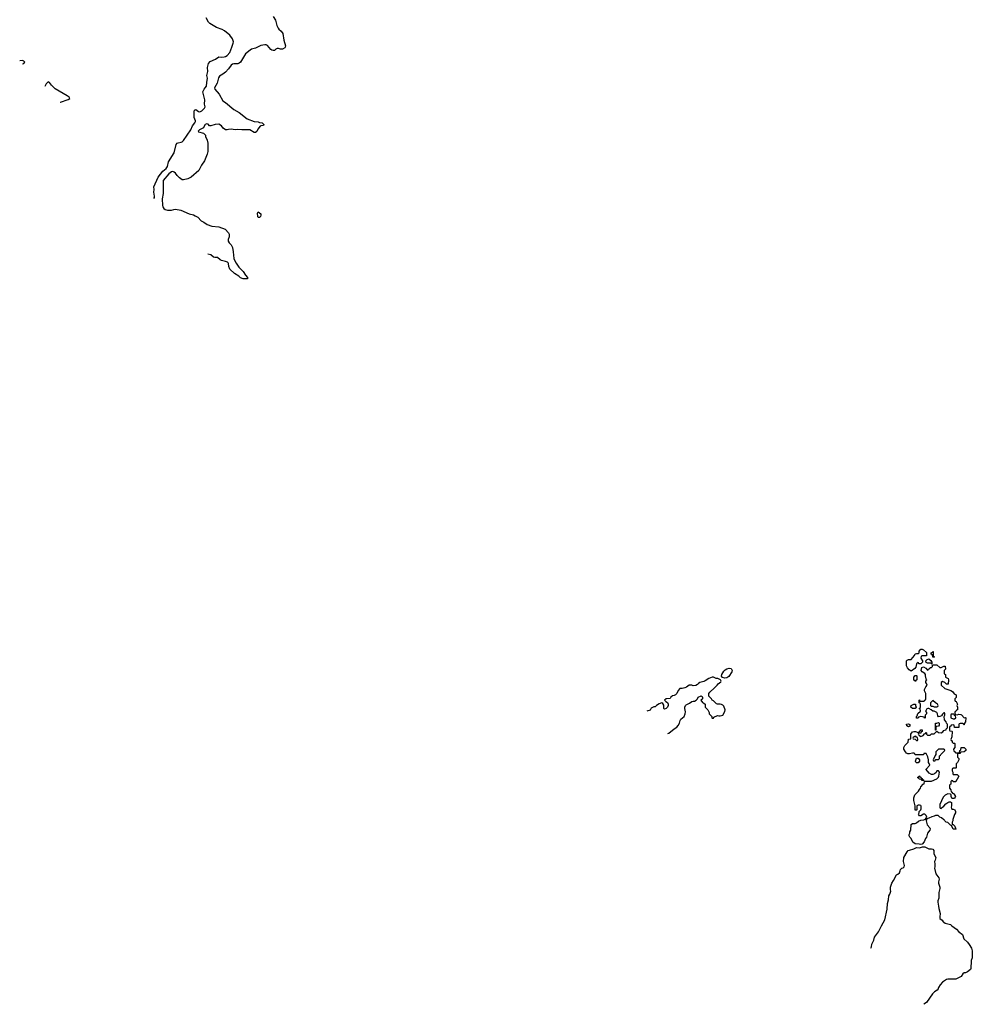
# Model space of a CAD drawing. Header units: inches. Extents: x 1861287 to 2052918, y 204622 to 437896.
# Tile 2 of 215: x 1888230 to 1902291, y 279762 to 294295. Entities that reach past the tile are written whole.
import ezdxf

# ---------------------------------------------------------------- set-up
doc = ezdxf.new("R2010")
doc.units = ezdxf.units.IN
doc.header["$MEASUREMENT"] = 0
for name, color, linetype in [('B8289', 7, 'Continuous'), ('B8298', 7, 'Continuous'), ('B8299', 7, 'Continuous'), ('B9207', 7, 'Continuous'), ('B9208', 7, 'Continuous')]:
    doc.layers.add(name, color=color, linetype=linetype)

msp = doc.modelspace()

# ---------------------------------------------------------------- linework, layer by layer
at = {"layer": 'B8289', "color": 5, "elevation": 120}
for points in [[(1888271, 293691), (1888230, 293685)], [(1888271, 293643), (1888290, 293648), (1888306, 293670), (1888290, 293684), (1888271, 293691)], [(1888650, 293375), (1888623, 293350), (1888601, 293309)], [(1888829, 293078), (1888830, 293078), (1888945, 293115), (1888969, 293130), (1888961, 293150), (1888932, 293170), (1888754, 293274), (1888700, 293330), (1888670, 293369), (1888650, 293375)]]:
    msp.add_lwpolyline(points, dxfattribs=at)
at = {"layer": 'B8298', "color": 5, "elevation": 140}
msp.add_lwpolyline([(1898636, 284576), (1898605, 284585), (1898587, 284607), (1898592, 284630), (1898623, 284677), (1898642, 284698), (1898666, 284714), (1898702, 284722), (1898730, 284716), (1898746, 284690), (1898743, 284670), (1898699, 284601), (1898670, 284581)], close=True, dxfattribs=at)
msp.add_lwpolyline([(1897798, 283760), (1897810, 283765), (1897891, 283830), (1897930, 283854), (1897950, 283875), (1897967, 283910), (1897978, 283950), (1897991, 283970), (1898036, 284010), (1898055, 284050), (1898059, 284079), (1898047, 284130), (1898048, 284150), (1898057, 284170), (1898070, 284183), (1898116, 284205), (1898150, 284229), (1898170, 284238), (1898190, 284238), (1898214, 284250), (1898234, 284270), (1898245, 284295), (1898290, 284315), (1898303, 284303), (1898309, 284290), (1898308, 284272), (1898300, 284260), (1898286, 284250), (1898310, 284218), (1898328, 284208), (1898346, 284190), (1898349, 284150), (1898388, 284110), (1898407, 284067), (1898408, 284050), (1898446, 284010), (1898446, 283990), (1898450, 283986), (1898470, 283986), (1898478, 284002), (1898530, 284026), (1898550, 284018), (1898570, 284018), (1898611, 284029), (1898637, 284083), (1898641, 284110), (1898623, 284163), (1898610, 284178), (1898590, 284186), (1898569, 284191), (1898530, 284191), (1898517, 284197), (1898470, 284242), (1898451, 284251), (1898442, 284270), (1898402, 284310), (1898401, 284321), (1898404, 284350), (1898416, 284370), (1898488, 284432), (1898525, 284470), (1898538, 284490), (1898577, 284523), (1898582, 284530), (1898574, 284550), (1898534, 284570), (1898510, 284571), (1898471, 284591), (1898450, 284590), (1898401, 284570), (1898350, 284535), (1898330, 284526), (1898270, 284511), (1898250, 284498), (1898237, 284483), (1898212, 284468), (1898170, 284464), (1898150, 284471), (1898110, 284471), (1898075, 284445), (1898050, 284433), (1898010, 284424), (1897975, 284425), (1897950, 284392), (1897929, 284351), (1897910, 284331), (1897890, 284321), (1897865, 284315), (1897843, 284297), (1897830, 284274), (1897770, 284272), (1897748, 284250), (1897766, 284230), (1897790, 284218), (1897801, 284190), (1897802, 284170), (1897792, 284150), (1897770, 284128), (1897750, 284116), (1897736, 284130), (1897737, 284177), (1897724, 284204), (1897710, 284212), (1897670, 284198), (1897628, 284170), (1897609, 284151), (1897590, 284151), (1897550, 284131), (1897535, 284105), (1897487, 284087)], dxfattribs=at)
at = {"layer": 'B8299', "color": 5}
for points, elevation in [([(1890209, 291656), (1890218, 291670), (1890221, 291690), (1890209, 291750), (1890217, 291790), (1890208, 291830), (1890272, 291970), (1890343, 292057), (1890390, 292099), (1890410, 292129), (1890425, 292195), (1890510, 292330), (1890539, 292450), (1890556, 292470), (1890570, 292479), (1890614, 292486), (1890630, 292493), (1890650, 292513), (1890756, 292670), (1890779, 292730), (1890817, 292770), (1890826, 292790), (1890824, 292804), (1890803, 292850), (1890805, 292935), (1890810, 292961), (1890830, 292970), (1890870, 292941), (1890890, 292936), (1890918, 292950), (1890958, 292990), (1890967, 293010), (1890958, 293050), (1890962, 293110), (1890936, 293210), (1890935, 293230), (1890951, 293270), (1890970, 293288), (1890987, 293313), (1890990, 293370), (1891000, 293430), (1890994, 293470), (1891006, 293530), (1891001, 293590), (1891017, 293650), (1891043, 293677), (1891118, 293710), (1891170, 293745), (1891210, 293741), (1891250, 293744), (1891270, 293750), (1891294, 293766), (1891330, 293810), (1891363, 293890), (1891381, 293950), (1891385, 293970), (1891371, 294010), (1891330, 294066), (1891251, 294131), (1891217, 294150), (1891137, 294177), (1891037, 294237), (1891017, 294257), (1890982, 294322)], 120), ([(1891970, 294341), (1892006, 294290), (1892024, 294210), (1892043, 294170), (1892054, 294154), (1892090, 294127), (1892116, 294090), (1892130, 293990), (1892153, 293910), (1892151, 293890), (1892143, 293877), (1892110, 293860), (1892082, 293858), (1892050, 293869), (1892030, 293867), (1892010, 293859), (1891990, 293842), (1891970, 293838), (1891950, 293846), (1891937, 293857), (1891890, 293912), (1891870, 293923), (1891850, 293924), (1891790, 293912), (1891750, 293896), (1891710, 293874), (1891650, 293858), (1891630, 293847), (1891563, 293790), (1891490, 293669), (1891470, 293653), (1891450, 293645), (1891390, 293644), (1891370, 293638), (1891350, 293622), (1891314, 293570), (1891270, 293521), (1891230, 293490), (1891181, 293459), (1891165, 293435), (1891143, 293357), (1891104, 293290), (1891109, 293270), (1891176, 293196), (1891230, 293098), (1891270, 293070), (1891389, 292969), (1891470, 292923), (1891590, 292830), (1891690, 292790), (1891748, 292788), (1891770, 292775), (1891811, 292770), (1891836, 292750), (1891830, 292735), (1891790, 292729), (1891778, 292722), (1891743, 292677), (1891730, 292642), (1891710, 292632), (1891690, 292632), (1891628, 292668), (1891507, 292667), (1891450, 292676), (1891410, 292667), (1891350, 292679), (1891310, 292674), (1891290, 292667), (1891270, 292669), (1891234, 292694), (1891209, 292730), (1891170, 292751), (1891114, 292746), (1891050, 292726), (1891030, 292726), (1891010, 292753), (1890990, 292756), (1890970, 292749), (1890950, 292715), (1890944, 292696), (1890886, 292670), (1890865, 292650), (1890870, 292638), (1890942, 292622), (1890972, 292592), (1890971, 292570), (1890995, 292515), (1891008, 292470), (1891007, 292350), (1890998, 292310), (1890960, 292210), (1890912, 292148), (1890876, 292070), (1890761, 291970), (1890710, 291945), (1890650, 291929), (1890630, 291933), (1890590, 291959), (1890554, 291994), (1890530, 292029), (1890510, 292044), (1890490, 292053), (1890470, 292049), (1890430, 292018), (1890350, 291923), (1890347, 291910), (1890349, 291850), (1890346, 291730), (1890333, 291650), (1890338, 291550), (1890342, 291530), (1890356, 291510), (1890375, 291495), (1890410, 291484), (1890470, 291483), (1890505, 291495), (1890530, 291496), (1890610, 291483), (1890730, 291430), (1890794, 291414), (1890822, 291402), (1890859, 291379), (1890910, 291324), (1890950, 291305), (1890997, 291270), (1891066, 291246), (1891170, 291237), (1891261, 291201), (1891310, 291149), (1891321, 291130), (1891322, 291090), (1891309, 291050), (1891308, 291028), (1891320, 291000), (1891352, 290970), (1891370, 290930), (1891383, 290870), (1891390, 290770), (1891396, 290756), (1891423, 290703), (1891464, 290644), (1891530, 290579), (1891564, 290524), (1891594, 290490), (1891594, 290470), (1891590, 290469), (1891530, 290469), (1891490, 290483), (1891467, 290507), (1891402, 290550), (1891334, 290610), (1891318, 290650), (1891314, 290694), (1891307, 290707), (1891296, 290716), (1891266, 290726), (1891210, 290738), (1891187, 290750), (1891150, 290787), (1891110, 290783), (1891090, 290790), (1891050, 290824), (1891008, 290832)], 140)]:
    msp.add_lwpolyline(points, dxfattribs=dict(at, elevation=elevation))
at = {"layer": 'B8299', "color": 5, "elevation": 140}
msp.add_lwpolyline([(1891750, 291375), (1891743, 291390), (1891742, 291438), (1891750, 291458), (1891790, 291430), (1891790, 291408), (1891783, 291390), (1891770, 291377)], close=True, dxfattribs=at)
at = {"layer": 'B9207', "color": 5, "elevation": 140}
msp.add_lwpolyline([(1901789, 280000), (1901786, 279990), (1901771, 279970), (1901733, 279947), (1901703, 279917), (1901613, 279787), (1901575, 279762)], dxfattribs=at)
at = {"layer": 'B9208', "color": 5, "elevation": 140}
for points in [[(1901530, 284786), (1901509, 284789), (1901490, 284806), (1901470, 284786), (1901460, 284740), (1901444, 284716), (1901390, 284678), (1901359, 284699), (1901335, 284730), (1901320, 284760), (1901318, 284798), (1901322, 284830), (1901330, 284842), (1901350, 284851), (1901390, 284852), (1901438, 284910), (1901450, 284934), (1901470, 284942), (1901498, 284942), (1901506, 284950), (1901508, 284972), (1901530, 285002), (1901550, 285002), (1901570, 284992), (1901613, 284953), (1901613, 284907), (1901550, 284906), (1901538, 284902), (1901532, 284870), (1901554, 284830), (1901554, 284810)], [(1901690, 284786), (1901678, 284798), (1901630, 284798), (1901608, 284808), (1901606, 284830), (1901627, 284853), (1901650, 284862), (1901677, 284837), (1901694, 284810), (1901694, 284786)], [(1901730, 284886), (1901708, 284888), (1901702, 284922), (1901686, 284930), (1901686, 284950), (1901702, 284958), (1901709, 284971), (1901713, 284967), (1901714, 284910), (1901718, 284898), (1901732, 284890)], [(1901810, 284734), (1901830, 284734), (1901870, 284752), (1901891, 284751), (1901894, 284710), (1901874, 284690), (1901874, 284650), (1901878, 284638), (1901894, 284630), (1901894, 284590), (1901933, 284573), (1901942, 284550), (1901933, 284487), (1901910, 284486), (1901886, 284510), (1901850, 284526), (1901834, 284510), (1901834, 284470), (1901884, 284424), (1901973, 284393), (1901997, 284377), (1902025, 284345), (1902052, 284330), (1902052, 284290), (1902034, 284270), (1902034, 284250), (1902038, 284238), (1902054, 284230), (1902072, 284192), (1902062, 284170), (1902074, 284150), (1902074, 284110), (1902058, 284102), (1902050, 284086), (1902038, 284082), (1902034, 284070), (1902038, 284038), (1902070, 284034), (1902090, 284042), (1902120, 284040), (1902130, 284034), (1902170, 283992), (1902190, 283994), (1902194, 283990), (1902192, 283930), (1902174, 283910), (1902173, 283887), (1902167, 283887), (1902162, 283902), (1902150, 283906), (1902110, 283906), (1902098, 283902), (1902094, 283890), (1902094, 283850), (1902090, 283846), (1902030, 283846), (1902026, 283850), (1902022, 283882), (1902010, 283886), (1901978, 283882), (1901973, 283867), (1901958, 283862), (1901954, 283850), (1901954, 283810), (1901958, 283798), (1901990, 283794), (1901994, 283790), (1901991, 283709), (1901974, 283670), (1901978, 283658), (1901994, 283650), (1901994, 283630), (1902010, 283614), (1902030, 283614), (1902034, 283610), (1902034, 283550), (1902014, 283530), (1902018, 283498), (1902033, 283493), (1902038, 283478), (1902050, 283474), (1902090, 283474), (1902102, 283478), (1902106, 283510), (1902122, 283518), (1902126, 283550), (1902130, 283554), (1902170, 283554), (1902194, 283530), (1902194, 283510), (1902172, 283488), (1902130, 283486), (1902118, 283482), (1902110, 283466), (1902078, 283462), (1902074, 283450), (1902074, 283410), (1902092, 283392), (1902092, 283370), (1902074, 283330), (1902054, 283310), (1902054, 283250), (1902050, 283246), (1902010, 283246), (1901998, 283242), (1901994, 283230), (1901994, 283210), (1902002, 283190), (1902002, 283162), (1902010, 283154), (1902070, 283154), (1902092, 283130), (1902070, 283086), (1902053, 283067), (1902050, 283046), (1902010, 283046), (1902002, 283062), (1901990, 283066), (1901974, 283050), (1901974, 283010), (1901958, 283002), (1901954, 282990), (1901954, 282950), (1901974, 282930), (1901978, 282898), (1901993, 282893), (1901998, 282878), (1902013, 282873), (1902030, 282854), (1902042, 282830), (1902040, 282820), (1902030, 282806), (1902020, 282800), (1902000, 282800), (1901990, 282806), (1901978, 282830), (1901978, 282858), (1901970, 282866), (1901930, 282868), (1901892, 282848), (1901862, 282818), (1901812, 282710), (1901813, 282673), (1901818, 282658), (1901830, 282654), (1901836, 282664), (1901870, 282685), (1901901, 282719), (1901930, 282741), (1901950, 282751), (1901970, 282752), (1901982, 282742), (1901986, 282690), (1901981, 282670), (1901985, 282650), (1901990, 282642), (1902010, 282642), (1902033, 282633), (1902042, 282610), (1902042, 282590), (1902030, 282566), (1902005, 282490), (1902002, 282470), (1901992, 282450), (1901993, 282433), (1901998, 282418), (1902010, 282414), (1902031, 282391), (1902042, 282362), (1902054, 282350), (1902050, 282346), (1902010, 282348), (1901982, 282402), (1901970, 282406), (1901930, 282446), (1901906, 282450), (1901886, 282470), (1901882, 282482), (1901870, 282486), (1901836, 282516), (1901810, 282526), (1901787, 282547), (1901750, 282548), (1901730, 282538), (1901694, 282530), (1901650, 282508), (1901618, 282502), (1901612, 282468), (1901626, 282410), (1901665, 282365), (1901671, 282350), (1901665, 282330), (1901631, 282290), (1901616, 282230), (1901601, 282210), (1901581, 282159), (1901550, 282126), (1901530, 282122), (1901508, 282128), (1901448, 282130), (1901415, 282155), (1901388, 282210), (1901369, 282229), (1901358, 282250), (1901358, 282270), (1901368, 282290), (1901368, 282310), (1901386, 282330), (1901390, 282414), (1901410, 282432), (1901450, 282432), (1901470, 282442), (1901495, 282465), (1901530, 282482), (1901575, 282485), (1901594, 282494), (1901606, 282494), (1901606, 282506), (1901618, 282522), (1901609, 282550), (1901590, 282569), (1901570, 282569), (1901530, 282546), (1901510, 282546), (1901500, 282560), (1901498, 282570), (1901506, 282590), (1901506, 282610), (1901530, 282634), (1901535, 282645), (1901535, 282685), (1901530, 282694), (1901510, 282702), (1901490, 282702), (1901472, 282690), (1901474, 282630), (1901470, 282626), (1901450, 282626), (1901449, 282690), (1901429, 282770), (1901429, 282811), (1901445, 282855), (1901498, 282910), (1901510, 282934), (1901527, 282953), (1901530, 282974), (1901567, 283013), (1901582, 283018), (1901586, 283054), (1901690, 283054), (1901766, 283090), (1901790, 283114), (1901798, 283130), (1901806, 283190), (1901790, 283206), (1901770, 283206), (1901757, 283183), (1901735, 283165), (1901710, 283155), (1901690, 283155), (1901656, 283176), (1901610, 283226), (1901610, 283234), (1901666, 283290), (1901656, 283316), (1901646, 283330), (1901646, 283370), (1901635, 283415), (1901610, 283466), (1901578, 283462), (1901570, 283446), (1901450, 283446), (1901442, 283462), (1901427, 283467), (1901410, 283468), (1901363, 283457), (1901339, 283459), (1901319, 283470), (1901304, 283490), (1901282, 283530), (1901282, 283550), (1901296, 283584), (1901346, 283630), (1901350, 283674), (1901382, 283678), (1901386, 283690), (1901386, 283750), (1901410, 283782), (1901426, 283790), (1901451, 283791), (1901490, 283774), (1901502, 283778), (1901506, 283790), (1901522, 283798), (1901530, 283814), (1901553, 283813), (1901553, 283787), (1901538, 283782), (1901530, 283766), (1901498, 283762), (1901494, 283750), (1901498, 283738), (1901513, 283733), (1901518, 283718), (1901530, 283714), (1901566, 283730), (1901587, 283753), (1901602, 283758), (1901610, 283774), (1901614, 283770), (1901614, 283750), (1901630, 283734), (1901670, 283734), (1901690, 283754), (1901730, 283754), (1901766, 283794), (1901793, 283773), (1901830, 283771), (1901855, 283785), (1901870, 283802), (1901894, 283814), (1901906, 283814), (1901908, 283832), (1901922, 283838), (1901926, 283850), (1901926, 283890), (1901922, 283902), (1901908, 283910), (1901906, 283930), (1901880, 283960), (1901878, 284010), (1901886, 284030), (1901886, 284050), (1901882, 284062), (1901870, 284066), (1901850, 284046), (1901838, 284022), (1901812, 284008), (1901790, 284006), (1901780, 284020), (1901778, 284050), (1901766, 284070), (1901730, 284088), (1901708, 284088), (1901686, 284110), (1901650, 284128), (1901633, 284127), (1901618, 284122), (1901604, 284096), (1901602, 284090), (1901614, 284070), (1901614, 284050), (1901594, 284030), (1901594, 283990), (1901590, 283986), (1901582, 284002), (1901530, 284008), (1901498, 284002), (1901490, 283986), (1901470, 283986), (1901466, 283990), (1901466, 284010), (1901478, 284022), (1901488, 284052), (1901526, 284090), (1901522, 284122), (1901506, 284130), (1901522, 284138), (1901526, 284150), (1901526, 284190), (1901522, 284202), (1901506, 284210), (1901506, 284250), (1901510, 284254), (1901518, 284238), (1901530, 284234), (1901570, 284234), (1901582, 284238), (1901590, 284254), (1901602, 284258), (1901606, 284270), (1901606, 284350), (1901588, 284388), (1901588, 284410), (1901606, 284450), (1901626, 284470), (1901616, 284496), (1901606, 284510), (1901606, 284530), (1901618, 284550), (1901608, 284568), (1901607, 284587), (1901598, 284610), (1901598, 284630), (1901590, 284646), (1901549, 284669), (1901538, 284690), (1901548, 284732), (1901570, 284742), (1901604, 284724), (1901630, 284694), (1901642, 284698), (1901646, 284710), (1901662, 284718), (1901670, 284734), (1901690, 284734), (1901706, 284750), (1901706, 284774), (1901768, 284772)], [(1901450, 284526), (1901442, 284542), (1901428, 284548), (1901426, 284590), (1901450, 284614), (1901470, 284614), (1901474, 284610), (1901474, 284550), (1901458, 284542)], [(1901410, 284126), (1901386, 284150), (1901390, 284174), (1901430, 284192), (1901454, 284190), (1901454, 284170), (1901462, 284150), (1901450, 284126)], [(1901710, 284246), (1901674, 284210), (1901674, 284170), (1901684, 284164), (1901710, 284162), (1901730, 284152), (1901770, 284154), (1901782, 284158), (1901786, 284170), (1901778, 284190), (1901746, 284210)], [(1902010, 284046), (1901978, 284042), (1901974, 284030), (1901974, 283990), (1902010, 283974), (1902030, 283974), (1902046, 283990), (1902042, 284022), (1902027, 284027), (1902022, 284042)], [(1901350, 283858), (1901326, 283870), (1901318, 283890), (1901322, 283898), (1901350, 283902), (1901370, 283892), (1901370, 283868)], [(1901750, 283806), (1901746, 283810), (1901746, 283910), (1901767, 283913), (1901790, 283922), (1901802, 283910), (1901800, 283880), (1901790, 283866), (1901758, 283862), (1901754, 283850), (1901754, 283806)], [(1901458, 283718), (1901444, 283716), (1901418, 283702), (1901414, 283690), (1901418, 283678), (1901450, 283674), (1901470, 283654), (1901482, 283658), (1901486, 283670), (1901482, 283702), (1901467, 283707)], [(1901470, 283328), (1901458, 283338), (1901455, 283350), (1901470, 283394), (1901490, 283394), (1901512, 283372), (1901512, 283350), (1901490, 283328)], [(1901870, 283526), (1901790, 283526), (1901754, 283490), (1901754, 283450), (1901744, 283436), (1901714, 283370), (1901718, 283358), (1901730, 283354), (1901742, 283358), (1901750, 283374), (1901790, 283374), (1901806, 283390), (1901806, 283430), (1901822, 283438), (1901826, 283450), (1901886, 283510), (1901882, 283522)], [(1901550, 283066), (1901542, 283082), (1901507, 283087), (1901502, 283102), (1901487, 283107), (1901487, 283113), (1901502, 283118), (1901507, 283133), (1901513, 283133), (1901518, 283118), (1901533, 283113), (1901538, 283098), (1901553, 283093), (1901558, 283078), (1901573, 283073), (1901574, 283066), (1901570, 283066)]]:
    msp.add_lwpolyline(points, close=True, dxfattribs=at)
msp.add_lwpolyline([(1900794, 280593), (1900801, 280610), (1900809, 280651), (1900839, 280710), (1900849, 280751), (1900909, 280831), (1900950, 280922), (1900999, 281010), (1901033, 281167), (1901039, 281250), (1901054, 281306), (1901059, 281361), (1901075, 281390), (1901089, 281430), (1901082, 281450), (1901082, 281490), (1901102, 281550), (1901128, 281590), (1901170, 281674), (1901190, 281682), (1901215, 281705), (1901228, 281730), (1901229, 281751), (1901250, 281772), (1901270, 281774), (1901287, 281793), (1901288, 281810), (1901275, 281870), (1901282, 281930), (1901328, 282012), (1901346, 282030), (1901362, 282038), (1901430, 282057), (1901470, 282076), (1901510, 282071), (1901554, 282086), (1901590, 282087), (1901650, 282059), (1901690, 282059), (1901710, 282051), (1901725, 282030), (1901725, 281985), (1901751, 281930), (1901742, 281890), (1901732, 281870), (1901738, 281830), (1901738, 281790), (1901732, 281770), (1901755, 281690), (1901798, 281630), (1901802, 281610), (1901791, 281570), (1901791, 281550), (1901811, 281490), (1901811, 281470), (1901796, 281410), (1901795, 281330), (1901783, 281290), (1901783, 281270), (1901794, 281210), (1901795, 281175), (1901817, 281103), (1901818, 281090), (1901811, 281070), (1901812, 281030), (1901844, 281004), (1901860, 280980), (1901870, 280972), (1901890, 280962), (1901970, 280938), (1901990, 280918), (1902058, 280870), (1902090, 280831), (1902145, 280790), (1902166, 280726), (1902218, 280678), (1902245, 280645), (1902278, 280590), (1902291, 280550), (1902287, 280490), (1902291, 280449), (1902273, 280407), (1902272, 280288), (1902264, 280276), (1902220, 280240), (1902190, 280229), (1902170, 280229), (1902151, 280210), (1902126, 280174), (1902070, 280142), (1902050, 280135), (1901930, 280134), (1901910, 280129), (1901850, 280089), (1901815, 280050), (1901791, 280010), (1901789, 280000)], dxfattribs=at)

doc.saveas('drawing.dxf')
